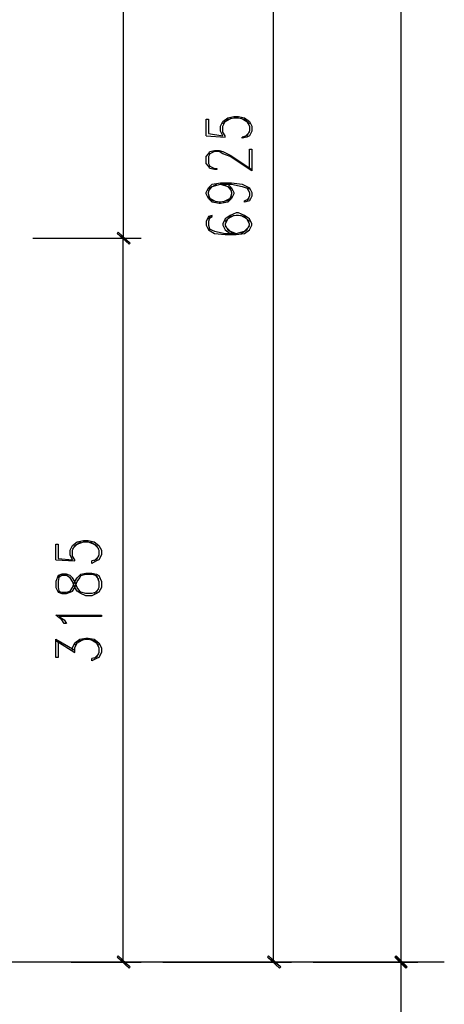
# Model space of a CAD drawing. Header units: millimetres. Extents: x 0 to 420, y 0 to 297.
# Tile 24 of 88: x 114 to 129, y 128 to 163. Entities that reach past the tile are written whole.
import ezdxf

# ---------------------------------------------------------------- set-up
doc = ezdxf.new("R2010")
doc.units = ezdxf.units.MM
doc.layers.add('FILL_000000', color=7, linetype='Continuous')
doc.layers.add('LINE_000000', color=7, linetype='Continuous')

msp = doc.modelspace()

# ---------------------------------------------------------------- hatches: boundary and pattern name
at = {"layer": 'FILL_000000'}
h = msp.add_hatch(color=7, dxfattribs=at)
h.dxf.hatch_style = 1
h.paths.add_polyline_path([(118.068, 155.194), (117.602, 155.533), (117.644, 155.575), (118.068, 155.194)])
h = msp.add_hatch(color=7, dxfattribs=at)
h.dxf.hatch_style = 1
h.paths.add_polyline_path([(117.644, 155.575), (117.602, 155.533), (118.068, 155.194), (117.644, 155.575)])
h = msp.add_hatch(color=7, dxfattribs=at)
h.dxf.hatch_style = 1
h.paths.add_polyline_path([(118.025, 155.152), (118.068, 155.194), (117.602, 155.533), (118.025, 155.152)])
h = msp.add_hatch(color=7, dxfattribs=at)
h.dxf.hatch_style = 1
h.paths.add_polyline_path([(117.602, 155.533), (118.068, 155.194), (118.025, 155.152), (117.602, 155.533)])
h = msp.add_hatch(color=7, dxfattribs=at)
h.dxf.hatch_style = 1
h.paths.add_polyline_path([(117.644, 130.133), (117.602, 130.09), (118.068, 129.752), (117.644, 130.133)])
h = msp.add_hatch(color=7, dxfattribs=at)
h.dxf.hatch_style = 1
h.paths.add_polyline_path([(117.602, 130.09), (118.068, 129.752), (118.025, 129.709), (117.602, 130.09)])
h = msp.add_hatch(color=7, dxfattribs=at)
h.dxf.hatch_style = 1
h.paths.add_polyline_path([(122.936, 130.133), (122.894, 130.09), (123.359, 129.752), (122.936, 130.133)])
h = msp.add_hatch(color=7, dxfattribs=at)
h.dxf.hatch_style = 1
h.paths.add_polyline_path([(122.894, 130.09), (123.359, 129.752), (123.317, 129.709), (122.894, 130.09)])
h = msp.add_hatch(color=7, dxfattribs=at)
h.dxf.hatch_style = 1
h.paths.add_polyline_path([(127.804, 129.752), (127.381, 130.09), (127.423, 130.133), (127.804, 129.752)])
h = msp.add_hatch(color=7, dxfattribs=at)
h.dxf.hatch_style = 1
h.paths.add_polyline_path([(127.423, 130.133), (127.381, 130.09), (127.804, 129.752), (127.423, 130.133)])
h = msp.add_hatch(color=7, dxfattribs=at)
h.dxf.hatch_style = 1
h.paths.add_polyline_path([(127.762, 129.709), (127.804, 129.752), (127.381, 130.09), (127.762, 129.709)])
h = msp.add_hatch(color=7, dxfattribs=at)
h.dxf.hatch_style = 1
h.paths.add_polyline_path([(127.381, 130.09), (127.804, 129.752), (127.762, 129.709), (127.381, 130.09)])

# ---------------------------------------------------------------- linework, layer by layer
at = {"layer": 'LINE_000000', "lineweight": 25}
for p, q in [((127.593, 129.921), (127.593, 217.212)), ((117.814, 185.251), (117.814, 155.363)), ((123.105, 129.921), (123.105, 185.251)), ((120.735, 158.962), (121.412, 158.919)), ((122.259, 159.089), (122.089, 158.919)), ((114.639, 155.363), (118.449, 155.363)), ((114.639, 155.363), (118.449, 155.363)), ((117.814, 129.921), (117.814, 155.363)), ((115.443, 144.06), (116.12, 144.018)), ((116.967, 144.187), (116.798, 144.018)), ((116.967, 143.383), (116.798, 143.552)), ((116.798, 142.875), (116.967, 143.044)), ((115.443, 141.224), (116.12, 140.801)), ((116.967, 140.758), (116.798, 140.589)), ((129.117, 129.921), (27.813, 129.921)), ((115.993, 129.921), (118.449, 129.921)), ((119.211, 129.921), (123.74, 129.921)), ((124.502, 129.921), (128.185, 129.921)), ((124.502, 129.921), (128.185, 129.921)), ((127.593, 89.366), (127.593, 129.921))]:
    msp.add_line(p, q, dxfattribs=at)
for points in [[(120.735, 158.962), (120.735, 159.554), (120.819, 159.554), (120.819, 159.046), (121.327, 158.962), (121.243, 159.131), (121.243, 159.3), (121.327, 159.47), (121.497, 159.597), (121.708, 159.639), (121.878, 159.639), (122.089, 159.597), (122.259, 159.47), (122.343, 159.3), (122.343, 159.131), (122.259, 158.962), (122.174, 158.919), (122.005, 158.877), (122.005, 158.919)], [(121.412, 158.919), (121.412, 158.962), (121.327, 159.089), (121.327, 159.3), (121.412, 159.47), (121.624, 159.597)], [(121.327, 159.385), (121.497, 159.554), (121.708, 159.597), (121.878, 159.597), (122.089, 159.554), (122.259, 159.385)], [(121.962, 159.597), (122.174, 159.47), (122.259, 159.3), (122.259, 159.131), (122.174, 158.962), (122.005, 158.919)], [(122.259, 157.776), (122.259, 158.496), (122.343, 158.496), (122.343, 157.734), (121.581, 158.242), (121.327, 158.327), (121.2, 158.411), (121.031, 158.411), (120.862, 158.327), (120.819, 158.242), (120.819, 157.988), (120.862, 157.903), (121.031, 157.819), (121.116, 157.819), (121.116, 157.776), (121.031, 157.776), (120.862, 157.819), (120.819, 157.903), (120.735, 157.988), (120.735, 158.242), (120.819, 158.327), (120.862, 158.411), (121.031, 158.454), (121.2, 158.454), (121.327, 158.411), (121.581, 158.284), (122.343, 157.776)], [(121.497, 157.268), (121.624, 157.141), (121.708, 156.972), (121.708, 156.93), (121.624, 156.76), (121.497, 156.633), (121.243, 156.591), (121.2, 156.591), (120.946, 156.633), (120.819, 156.76), (120.735, 156.93), (120.735, 156.972), (120.819, 157.141), (120.946, 157.268), (121.243, 157.311), (121.624, 157.311), (122.005, 157.268), (122.259, 157.141), (122.343, 156.972), (122.343, 156.845), (122.259, 156.676), (122.089, 156.633), (122.089, 156.676), (122.259, 156.76)], [(121.116, 156.633), (120.862, 156.76), (120.819, 156.93), (120.819, 156.972), (120.862, 157.141), (121.116, 157.268)], [(120.819, 157.014), (120.946, 157.184), (121.243, 157.268), (121.624, 157.268), (122.005, 157.184), (122.259, 157.099)], [(121.243, 157.268), (121.497, 157.184), (121.624, 157.014)], [(121.327, 157.268), (121.581, 157.141), (121.624, 156.972), (121.624, 156.93), (121.581, 156.76), (121.327, 156.633)], [(121.624, 156.845), (121.497, 156.676), (121.243, 156.633), (121.2, 156.633), (120.946, 156.676), (120.819, 156.845)], [(122.174, 157.141), (122.259, 156.972), (122.259, 156.845), (122.174, 156.676)], [(120.819, 156.041), (120.946, 156.125), (120.946, 156.168), (120.819, 156.125), (120.735, 155.956), (120.735, 155.829), (120.819, 155.66), (121.031, 155.533), (121.412, 155.49), (121.793, 155.49), (122.089, 155.533), (122.259, 155.66), (122.343, 155.829), (122.343, 155.871), (122.259, 156.041), (122.089, 156.168), (121.878, 156.252), (121.793, 156.252), (121.581, 156.168), (121.412, 156.041), (121.327, 155.871), (121.327, 155.829), (121.412, 155.66), (121.581, 155.533)], [(120.862, 156.125), (120.819, 155.956), (120.819, 155.829), (120.862, 155.66)], [(122.259, 155.956), (122.089, 156.125), (121.878, 156.168), (121.793, 156.168), (121.581, 156.125), (121.412, 155.956)], [(121.708, 156.168), (121.497, 156.041), (121.412, 155.871), (121.412, 155.829), (121.497, 155.66), (121.708, 155.533)], [(121.962, 155.533), (122.174, 155.66), (122.259, 155.829), (122.259, 155.871), (122.174, 156.041), (121.962, 156.168)], [(120.819, 155.702), (121.031, 155.617), (121.412, 155.533), (121.793, 155.533), (122.089, 155.617), (122.259, 155.787)], [(121.412, 155.787), (121.581, 155.617), (121.793, 155.533)], [(115.443, 144.06), (115.443, 144.611), (115.528, 144.611), (115.528, 144.103), (116.036, 144.06), (115.951, 144.23), (115.951, 144.399), (116.036, 144.568), (116.205, 144.695), (116.417, 144.738), (116.586, 144.738), (116.798, 144.695), (116.967, 144.568), (117.052, 144.399), (117.052, 144.23), (116.967, 144.06), (116.882, 144.018), (116.713, 143.933), (116.713, 144.018)], [(116.12, 144.018), (116.12, 144.06), (116.036, 144.187), (116.036, 144.399), (116.12, 144.568), (116.332, 144.695)], [(116.036, 144.441), (116.205, 144.611), (116.417, 144.695), (116.586, 144.695), (116.798, 144.611), (116.967, 144.441)], [(116.671, 144.695), (116.882, 144.568), (116.967, 144.399), (116.967, 144.23), (116.882, 144.06), (116.713, 144.018)], [(115.528, 142.96), (115.655, 142.917), (115.824, 142.917), (115.951, 142.96), (116.036, 143.087), (116.12, 143.298), (116.205, 143.425), (116.332, 143.552), (116.501, 143.595), (116.713, 143.595), (116.882, 143.552), (116.967, 143.51), (117.052, 143.298), (117.052, 143.087), (116.967, 142.917), (116.882, 142.875), (116.713, 142.79), (116.501, 142.79), (116.332, 142.875), (116.205, 142.96), (116.12, 143.087), (116.036, 143.298), (115.951, 143.425), (115.824, 143.51), (115.655, 143.51), (115.528, 143.425)], [(115.57, 143.51), (115.528, 143.298), (115.528, 143.087), (115.57, 142.917)], [(115.528, 141.224), (115.528, 140.631), (115.443, 140.631), (115.443, 141.266), (116.12, 140.885)], [(116.036, 140.885), (116.036, 140.97), (116.12, 141.139), (116.29, 141.266), (116.501, 141.309), (116.586, 141.309), (116.798, 141.266), (116.967, 141.139), (117.052, 140.97), (117.052, 140.801), (116.967, 140.631), (116.882, 140.589), (116.713, 140.504), (116.713, 140.589)], [(116.12, 140.801), (116.12, 140.97), (116.205, 141.139), (116.417, 141.266)], [(116.12, 141.055), (116.29, 141.224), (116.501, 141.266), (116.586, 141.266), (116.798, 141.224), (116.967, 141.055)], [(116.671, 141.266), (116.882, 141.139), (116.967, 140.97), (116.967, 140.801), (116.882, 140.631), (116.713, 140.589)]]:
    msp.add_lwpolyline(points, dxfattribs=at)
at = {"layer": 'LINE_000000', "lineweight": 0}
for points in [[(118.068, 155.194), (117.602, 155.533), (117.644, 155.575), (118.068, 155.194)], [(117.644, 155.575), (117.602, 155.533), (118.068, 155.194), (117.644, 155.575)], [(118.025, 155.152), (118.068, 155.194), (117.602, 155.533), (118.025, 155.152)], [(117.602, 155.533), (118.068, 155.194), (118.025, 155.152), (117.602, 155.533)], [(117.644, 130.133), (117.602, 130.09), (118.068, 129.752), (117.644, 130.133)], [(117.602, 130.09), (118.068, 129.752), (118.025, 129.709), (117.602, 130.09)], [(122.936, 130.133), (122.894, 130.09), (123.359, 129.752), (122.936, 130.133)], [(122.894, 130.09), (123.359, 129.752), (123.317, 129.709), (122.894, 130.09)], [(127.804, 129.752), (127.381, 130.09), (127.423, 130.133), (127.804, 129.752)], [(127.423, 130.133), (127.381, 130.09), (127.804, 129.752), (127.423, 130.133)], [(127.762, 129.709), (127.804, 129.752), (127.381, 130.09), (127.762, 129.709)], [(127.381, 130.09), (127.804, 129.752), (127.762, 129.709), (127.381, 130.09)]]:
    msp.add_lwpolyline(points, close=True, dxfattribs=at)
at = {"layer": 'LINE_000000', "lineweight": 25}
for points in [[(115.443, 143.087), (115.528, 142.917), (115.655, 142.875), (115.824, 142.875), (115.951, 142.917), (116.036, 142.96), (116.12, 143.087), (116.205, 143.298), (116.29, 143.425), (116.332, 143.51), (116.501, 143.552), (116.713, 143.552), (116.882, 143.51), (116.967, 143.298), (116.967, 143.087), (116.882, 142.917), (116.713, 142.875), (116.501, 142.875), (116.332, 142.917), (116.29, 142.96), (116.205, 143.087), (116.12, 143.298), (116.036, 143.425), (115.951, 143.51), (115.824, 143.552), (115.655, 143.552), (115.528, 143.51), (115.443, 143.298), (115.443, 143.087)], [(117.052, 142.113), (117.052, 142.071), (115.57, 142.071), (115.739, 141.944), (115.824, 141.817), (115.739, 141.817), (115.655, 141.944), (115.443, 142.113), (117.052, 142.113)]]:
    msp.add_lwpolyline(points, close=True, dxfattribs=at)

doc.saveas('drawing.dxf')
